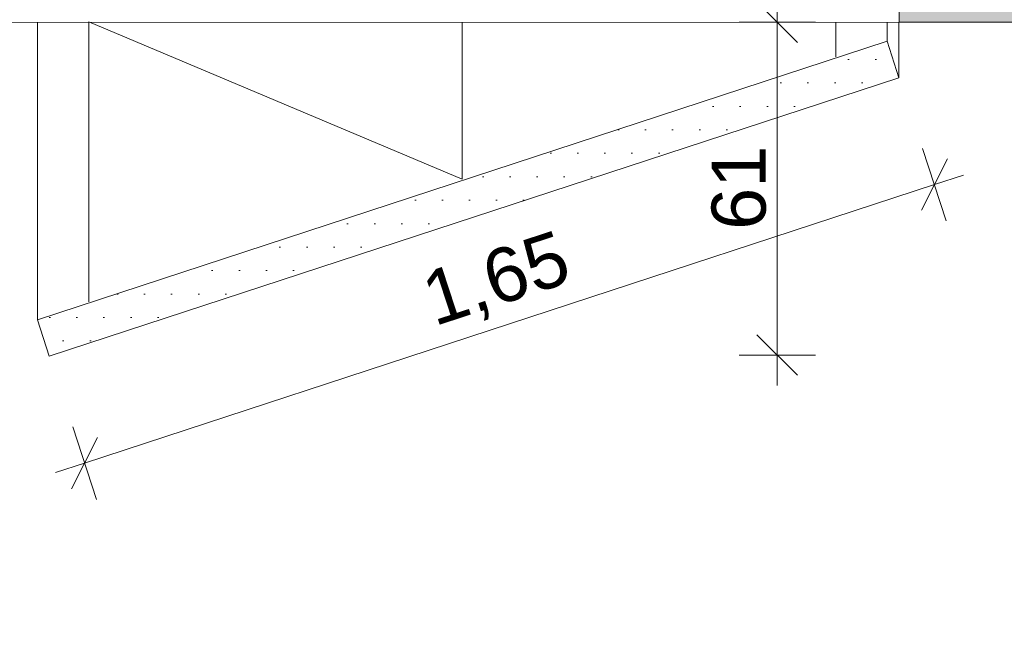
# Model space of a CAD drawing. Header units: millimetres. Extents: x 1516 to 53650, y -1776 to 7865.
# Tile 10 of 37: x 17569 to 19388, y 2235 to 3364. Entities that reach past the tile are written whole.
import ezdxf

# ---------------------------------------------------------------- set-up
doc = ezdxf.new("R2010")
doc.units = ezdxf.units.MM
doc.header["$MEASUREMENT"] = 0
for name, color, linetype in [('2D - Cotations pour 50ème.AL', 7, 'Continuous'), ('Nouveau_0', 7, 'Continuous'), ('Nouveau_2D - Cotations pour 50ème.AL', 7, 'Continuous'), ('Nouveau_2D - Dessin général.AL', 7, 'Continuous'), ('Nouveau__Plafonds.AL', 7, 'Continuous'), ('Nouveau__Toits - Toitures.AL', 7, 'Continuous')]:
    doc.layers.add(name, color=color, linetype=linetype)
doc.styles.add('STYLE_GENERE_1', font='arial.ttf')
doc.dimstyles.new('STYLE_GENERE__2', dxfattribs={"dimtxt": 100, "dimasz": 71.25, "dimexe": 0.18, "dimexo": 0.0625, "dimgap": 0, "dimtad": 1, "dimtih": 1, "dimtoh": 1, "dimlfac": 0.001, "dimzin": 0, "dimdsep": 46, "dimtxsty": 'STYLE_GENERE_1', "dimblk": 'ARROWHEAD_6', "dimblk1": 'ARROWHEAD_6', "dimblk2": 'ARROWHEAD_6', "dimcen": 0.09, "dimse1": 1, "dimse2": 1, "dimclrd": 7, "dimclre": 7, "dimclrt": 7, "dimazin": 0, "dimtfac": 1, "dimtdec": 4, "dimtmove": 0, "dimatfit": 3, "dimfxl": 0, "dimtolj": 1, "dimtzin": 0, "dimarcsym": 0})
doc.dimstyles.new('STYLE_GENERE__3', dxfattribs={"dimtxt": 100, "dimasz": 71.25, "dimexe": 0.18, "dimexo": 0.0625, "dimgap": 0, "dimtad": 1, "dimlfac": 0.001, "dimzin": 0, "dimdsep": 46, "dimtxsty": 'STYLE_GENERE_1', "dimblk": 'ARROWHEAD_6', "dimblk1": 'ARROWHEAD_6', "dimblk2": 'ARROWHEAD_6', "dimcen": 0.09, "dimse1": 1, "dimse2": 1, "dimclrd": 7, "dimclre": 7, "dimclrt": 7, "dimazin": 0, "dimtfac": 1, "dimtdec": 4, "dimtmove": 0, "dimatfit": 3, "dimfxl": 0, "dimtolj": 1, "dimtzin": 0, "dimarcsym": 0})

# ---------------------------------------------------------------- blocks, each defined once
blk = doc.blocks.new('Élément de coupe_9')
at = {"layer": 'Nouveau__Toits - Toitures.AL', "color": 7, "linetype": 'Continuous', "lineweight": 15}
for p, q in [((19193.3, 3369.9), (19193.3, 3359.8)), ((19193.3, 3359.8), (12715.6, 3358.9))]:
    blk.add_line(p, q, dxfattribs=at)
blk = doc.blocks.new('Élément de coupe_73')
at = {"layer": 'Nouveau_0', "color": 7, "linetype": 'Continuous', "lineweight": 13}
for p, q in [((19193.3, 3809.1), (20352.6, 3808.1)), ((19193.3, 3712.9), (19193.3, 3809.1)), ((20352.6, 3808.1), (20352.6, 3713.1)), ((19193.3, 3607.3), (20352.6, 3606.3)), ((19193.3, 3466.1), (20352.6, 3465.1)), ((20352.6, 3455), (19193.3, 3456))]:
    blk.add_line(p, q, dxfattribs=at)
at = {"layer": 'Nouveau_0', "color": 7, "linetype": 'Continuous', "lineweight": 18, "flags": 128}
for points in [[(19193.3, 3712.9), (19193.3, 3511.2), (19193.3, 3369.9), (19193.3, 3359.8)], [(20352.6, 3360), (20352.6, 3370.1), (20352.6, 3511.3), (20352.6, 3713.1)]]:
    blk.add_lwpolyline(points, dxfattribs=at)
blk = doc.blocks.new('Élément de coupe_76')
at = {"layer": 'Nouveau__Plafonds.AL', "linetype": 'Continuous', "lineweight": 0, "true_color": 0x000000}
h = blk.add_hatch(dxfattribs=at)
h.set_pattern_fill('Plâtre___Carreau', color=18, style=0, pattern_type=2)
h.set_pattern_definition([(0, (0, 0), (0, 86.60254), [0, -50]), (0, (25, 43.3), (0, 86.60254), [0, -50])])
h.paths.add_polyline_path([(19171.4, 3324.6), (17602.1, 2810.2), (17623.7, 2743), (19193, 3257.4)])
at = {"layer": 'Nouveau__Plafonds.AL', "color": 7, "linetype": 'Continuous', "lineweight": 5}
for p, q in [((17602.1, 3359.6), (17602.1, 2810.2)), ((19171.4, 3359.8), (19171.4, 3324.6)), ((19193, 3359.8), (19193, 3257.4)), ((19171.4, 3324.6), (17602.1, 2810.2)), ((19171.4, 3324.6), (19193, 3257.4)), ((19193, 3257.4), (17623.7, 2743)), ((17602.1, 2810.2), (17623.7, 2743))]:
    blk.add_line(p, q, dxfattribs=at)
blk = doc.blocks.new('*D123')
at = {"layer": '2D - Cotations pour 50ème.AL', "color": 7, "linetype": 'Continuous', "lineweight": 5}
for p, q in [((17307.3, -1370.3), (17307.3, -1229.7)), ((22288.3, -1370.3), (22288.3, -1229.7)), ((17344.8, -1262.5), (17269.8, -1337.5)), ((22325.8, -1262.5), (22250.8, -1337.5)), ((17307.3, -1300), (22288.3, -1300))]:
    blk.add_line(p, q, dxfattribs=at)
at = {"layer": '2D - Cotations pour 50ème.AL', "color": 7, "lineweight": 5, "insert": (19664.4, -1280), "char_height": 100, "attachment_point": 7, "style": 'STYLE_GENERE_1'}
blk.add_mtext('\\A1;{\\pql;\\fArial|b0|i0|c0|p0;\\W1.000000;4,98}', dxfattribs=at)
blk = doc.blocks.new('ARROWHEAD_6')
at = {"color": 0, "linetype": 'Continuous', "lineweight": 0}
for p, q in [((-0.5, -0.5), (0.5, 0.5)), ((0, 0), (-1, 0))]:
    blk.add_line(p, q, dxfattribs=at)
blk = doc.blocks.new('*D131')
at = {"layer": 'Nouveau_2D - Cotations pour 50ème.AL', "color": 7, "linetype": 'Continuous', "lineweight": 5}
for p, q in [((19236.6, 3126.9), (19280.4, 2993.3)), ((19234.5, 3012.8), (19282.4, 3107.4)), ((19311.9, 3077.6), (19258.5, 3060.1)), ((19258.5, 3060.1), (17689.2, 2545.7)), ((17667.3, 2612.5), (17711.1, 2478.9)), ((17713.2, 2593), (17665.3, 2498.4)), ((17689.2, 2545.7), (17635.8, 2528.2))]:
    blk.add_line(p, q, dxfattribs=at)
at = {"layer": 'Nouveau_2D - Cotations pour 50ème.AL', "color": 7, "lineweight": 5, "insert": (18340.8, 2780.4), "char_height": 100, "attachment_point": 7, "rotation": 18.1495, "style": 'STYLE_GENERE_1'}
blk.add_mtext('\\A1;{\\pql;\\fArial|b0|i0|c0|p0;\\W1.000000;1,65}', dxfattribs=at)
blk = doc.blocks.new('*D132')
at = {"layer": 'Nouveau_2D - Cotations pour 50ème.AL', "color": 7, "linetype": 'Continuous', "lineweight": 5}
for p, q in [((18968.4, 3359.8), (18968.4, 3416.1)), ((19005.9, 3322.3), (18930.9, 3397.3)), ((19038.7, 3359.8), (18898.1, 3359.8)), ((18968.4, 2745.4), (18968.4, 3359.8)), ((18930.9, 2782.9), (19005.9, 2707.9)), ((19038.7, 2745.4), (18898.1, 2745.4)), ((18968.4, 2689.2), (18968.4, 2745.4))]:
    blk.add_line(p, q, dxfattribs=at)
at = {"layer": 'Nouveau_2D - Cotations pour 50ème.AL', "color": 7, "lineweight": 5, "insert": (18948.4, 2976.4), "char_height": 100, "attachment_point": 7, "rotation": 90, "style": 'STYLE_GENERE_1'}
blk.add_mtext('\\A1;{\\pql;\\fArial|b0|i0|c0|p0;\\W1.000000;61}', dxfattribs=at)
blk = doc.blocks.new('*D141')
at = {"layer": '2D - Cotations pour 50ème.AL', "color": 7, "linetype": 'Continuous', "lineweight": 5}
for p, q in [((12715.6, 7343.5), (12715.6, 7484.1)), ((26806.4, 7343.5), (26806.4, 7484.1)), ((12753.1, 7451.3), (12678.1, 7376.3)), ((26843.9, 7451.3), (26768.9, 7376.3)), ((12715.6, 7413.8), (26806.4, 7413.8))]:
    blk.add_line(p, q, dxfattribs=at)
at = {"layer": '2D - Cotations pour 50ème.AL', "color": 7, "lineweight": 5, "char_height": 100, "attachment_point": 7, "style": 'STYLE_GENERE_1'}
for s, insert in [('\\A1;{\\pql;\\fArial|b0|i0|c0|p0;\\W1.000000;14,09}', (19513.1, 7433.8)), ('\\A1;{\\pql;\\fArial|b0|i0|c0|p0;\\W1.000000;10}', (26616.4, 7433.8))]:
    blk.add_mtext(s, dxfattribs=dict(at, insert=insert))

msp = doc.modelspace()

# ---------------------------------------------------------------- hatches: boundary and pattern name
at = {"layer": 'Nouveau_0', "linetype": 'Continuous', "lineweight": 0}
msp.add_hatch(color=255, dxfattribs=at).paths.add_polyline_path([(19164.92, 4561.281), (20380.984, 4560.264), (20352.581, 3664.384), (20352.581, 3359.845), (19193.322, 3359.845), (19193.322, 3664.384)])

# ---------------------------------------------------------------- linework, layer by layer
at = {"layer": 'Nouveau_0', "color": 7, "linetype": 'Continuous', "lineweight": 15}
msp.add_line((19192.983, 3359.845), (20353.885, 3359.845), dxfattribs=at)
at = {"layer": 'Nouveau_0', "color": 7, "linetype": 'Continuous', "lineweight": 5, "flags": 128}
msp.add_lwpolyline([(19164.92, 4561.281), (20380.984, 4560.264), (20352.581, 3664.384), (20352.581, 3359.845), (19193.322, 3359.845), (19193.322, 3664.384)], close=True, dxfattribs=at)
at = {"layer": 'Nouveau_2D - Dessin général.AL', "color": 7, "linetype": 'Continuous', "lineweight": 20, "flags": 128}
for points in [[(17697.134, 2843.752), (17697.134, 3360.229)], [(18386.73, 3069.806), (17697.134, 3360.229)], [(18386.73, 3069.806), (18386.73, 3360.13)], [(19076.327, 3295.861), (19076.327, 3358.649)]]:
    msp.add_lwpolyline(points, dxfattribs=at)

# ---------------------------------------------------------------- block references
at = {"layer": 'Nouveau_0', "lineweight": 0}
msp.add_blockref('Élément de coupe_73', (0, 0), dxfattribs=at)
at = {"layer": 'Nouveau__Plafonds.AL', "lineweight": 0}
msp.add_blockref('Élément de coupe_76', (0, 0), dxfattribs=at)
at = {"layer": 'Nouveau__Toits - Toitures.AL', "lineweight": 0}
msp.add_blockref('Élément de coupe_9', (0, 0), dxfattribs=at)

# ---------------------------------------------------------------- dimensions: what is measured, and where the dimension line sits
at = {"layer": '2D - Cotations pour 50ème.AL', "color": 7, "linetype": 'Continuous', "lineweight": 5}
for base, p1, p2, picture, middle in [((26806.433, 7413.791), (12715.568, 1679.454), (26806.433, 3145.723), '*D141', (19680.642, 7483.791)), ((22288.346, -1300), (17307.289, 2743.008), (22288.346, 2750.693), '*D123', (19793.816, -1230))]:
    dim = msp.add_linear_dim(base=base, p1=p1, p2=p2, dimstyle='STYLE_GENERE__2', dxfattribs=at)
    dim.commit()
    dim.dimension.update_dxf_attribs({"geometry": picture, "text_midpoint": middle, "dimtype": 160})
at = {"layer": 'Nouveau_2D - Cotations pour 50ème.AL', "color": 7, "linetype": 'Continuous', "lineweight": 5}
for base, p1, p2, angle, picture, middle, turn in [((18968.376, 3359.845), (17623.74, 2745.436), (19193.322, 3359.845), 90, '*D132', (18898.376, 3052.471), 90), ((17689.21, 2545.715), (19207.071, 3216.87), (17637.828, 2702.461), 198.149499, '*D131', (18448.224, 2868.19), 18.149499)]:
    dim = msp.add_linear_dim(base=base, p1=p1, p2=p2, angle=angle, dimstyle='STYLE_GENERE__3', dxfattribs=at)
    dim.commit()
    dim.dimension.update_dxf_attribs({"geometry": picture, "text_midpoint": middle, "dimtype": 160, "text_rotation": turn})

doc.saveas('drawing.dxf')
